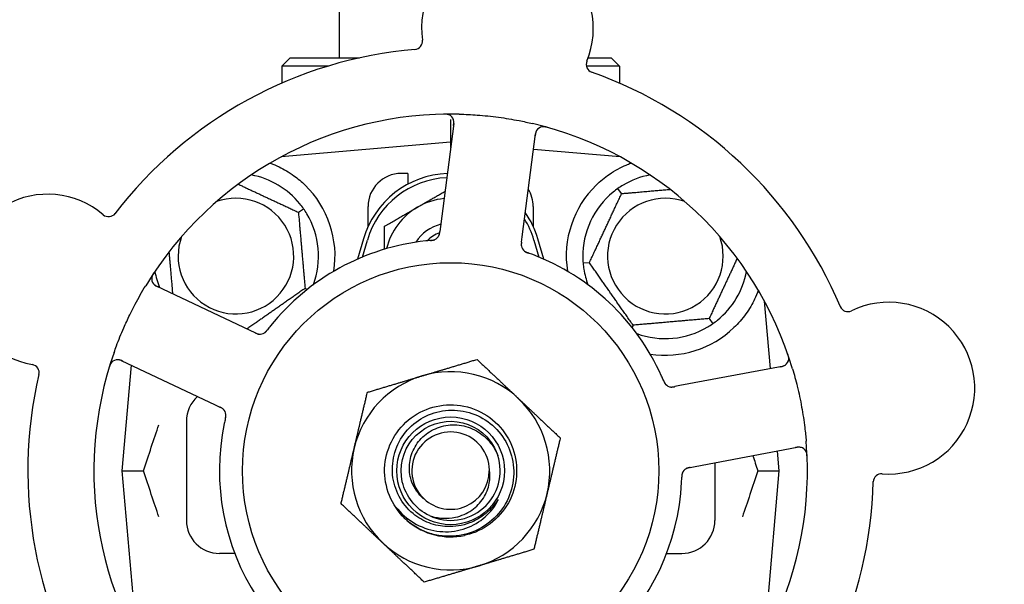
# Model space of a CAD drawing. Header units: inches. Extents: x 5 to 1128, y -85 to 748.
# Tile 78 of 256: x 156.29 to 160.01, y 235.78 to 237.91. Entities that reach past the tile are written whole.
import ezdxf

# ---------------------------------------------------------------- set-up
doc = ezdxf.new("R2010")
doc.units = ezdxf.units.IN
doc.header["$LTSCALE"] = 32
doc.header["$MEASUREMENT"] = 0
doc.layers.add('Dimension (ANSI)', color=7, linetype='Continuous', lineweight=25)
doc.layers.add('Visible (ANSI)', color=7, linetype='Continuous', lineweight=30)
doc.styles.add('Note Text (ANSI)', font='tahoma.ttf')
doc.dimstyles.new('SB Fraction-16 (ANSI)', dxfattribs={"dimscale": 32, "dimtxt": 0.125, "dimasz": 0.098425, "dimexe": 0.125, "dimexo": 0.0625, "dimgap": 0.031496, "dimtad": 0, "dimtih": 1, "dimtoh": 1, "dimdec": 4, "dimrnd": 1e-08, "dimzin": 0, "dimdsep": 46, "dimlunit": 5, "dimtxsty": 'Note Text (ANSI)', "dimcen": 0.09, "dimdle": 0.393701, "dimclrd": 256, "dimclre": 256, "dimclrt": 256, "dimadec": 0, "dimazin": 3, "dimtfac": 0.96, "dimtofl": 0, "dimtmove": 0, "dimatfit": 3, "dimfxl": 1, "dimfrac": 2, "dimtolj": 1, "dimtzin": 12, "dimlwd": -1, "dimlwe": -1, "dimarcsym": 0})

# ---------------------------------------------------------------- blocks, each defined once
blk = doc.blocks.new('*D16')
at = {"layer": 'Defpoints', "color": 0, "transparency": 16777216}
for p in [(170.8073, 474.9837), (79.917, 156.272), (130.8698, 156.272)]:
    blk.add_point(p, dxfattribs=at)
at = {"layer": 'Dimension (ANSI)', "transparency": 16777216}
for p, q in [((168.8073, 474.9837), (75.917, 474.9837)), ((79.917, 471.8341), (79.917, 330.6609)), ((79.917, 159.4216), (79.917, 323.5948)), ((128.8698, 156.272), (75.917, 156.272))]:
    blk.add_line(p, q, dxfattribs=at)
for points in [[(79.3921, 471.8341), (80.4419, 471.8341), (79.917, 474.9837)], [(79.3921, 159.4216), (80.4419, 159.4216), (79.917, 156.272)]]:
    blk.add_solid(points, dxfattribs=at)
at = {"layer": 'Dimension (ANSI)', "transparency": 16777216, "insert": (67.7142, 329.653), "char_height": 4, "attachment_point": 1, "style": 'Note Text (ANSI)'}
blk.add_mtext('\\A1;318 11/16', dxfattribs=at)

msp = doc.modelspace()

# ---------------------------------------------------------------- linework, layer by layer
at = {"layer": 'Visible (ANSI)'}
for p, q in [((157.498, 237.7692), (157.498, 239.5042)), ((157.3105, 237.7692), (157.27925, 237.73795)), ((157.3105, 237.7692), (157.57363, 237.7692)), ((158.43827, 237.7692), (158.5255, 237.7692)), ((158.5255, 237.7692), (158.55675, 237.73795)), ((157.45403, 237.73795), (157.27925, 237.73795)), ((157.27925, 237.73795), (157.27925, 237.67367)), ((158.55675, 237.73795), (158.43164, 237.73795)), ((158.55675, 237.73795), (158.55675, 237.67367)), ((157.918, 237.53644), (157.918, 237.45045)), ((157.92977, 237.52133), (157.87972, 237.13152)), ((158.18868, 237.09185), (158.23873, 237.48166)), ((157.918, 237.45045), (157.27602, 237.39428)), ((157.918, 237.45045), (157.918, 237.42969)), ((157.92064, 237.45022), (157.918, 237.45045)), ((158.55999, 237.39428), (158.23121, 237.42305)), ((157.27925, 237.39603), (157.27925, 237.39457)), ((158.55675, 237.39603), (158.55675, 237.39457)), ((157.7555, 237.3317), (157.7305, 237.3317)), ((157.7555, 237.3317), (157.7555, 237.29087)), ((158.56493, 237.25567), (158.55126, 237.27519)), ((157.34197, 237.18478), (157.36149, 237.19844)), ((157.6055, 237.13116), (157.6055, 237.2067)), ((158.2305, 237.2067), (158.2305, 237.13116)), ((157.87972, 237.13152), (157.87718, 237.11179)), ((157.588, 237.0842), (157.56567, 237.00763)), ((158.18615, 237.07214), (158.18868, 237.09185)), ((158.27034, 237.00763), (158.248, 237.0842)), ((157.58426, 237.01555), (157.603, 237.07983)), ((158.233, 237.07983), (158.25175, 237.01555)), ((158.44293, 236.99404), (158.41919, 236.99197)), ((157.15982, 236.73766), (156.80455, 236.90572)), ((157.36713, 236.8972), (157.37556, 236.89327)), ((159.12792, 236.59345), (159.10559, 236.84869)), ((158.6085, 236.75757), (158.60457, 236.74915)), ((158.89608, 236.78273), (158.90974, 236.76322)), ((157.17778, 236.72916), (157.15982, 236.73766)), ((156.67135, 236.62413), (157.02662, 236.45608)), ((156.70921, 236.60623), (156.67425, 236.2067)), ((159.17193, 236.60175), (158.78573, 236.5289)), ((158.78573, 236.5289), (158.76618, 236.52521)), ((157.02662, 236.45608), (157.0446, 236.44757)), ((156.918, 236.3942), (156.918, 236.0192)), ((158.84347, 236.2228), (159.22967, 236.29565)), ((159.16175, 236.2067), (159.1552, 236.2816)), ((158.918, 236.23686), (158.918, 236.0192)), ((156.67425, 236.2067), (156.75572, 236.2067)), ((156.67425, 236.2067), (156.73042, 235.56472)), ((158.82395, 236.21911), (158.84347, 236.2228)), ((159.08028, 236.2067), (159.16175, 236.2067)), ((159.10559, 235.56472), (159.16175, 236.2067)), ((157.10071, 235.8942), (157.043, 235.8942)), ((158.7353, 235.8942), (158.793, 235.8942))]:
    msp.add_line(p, q, dxfattribs=at)
for radius in [0.7875, 0.20385]:
    msp.add_circle((157.918, 236.2067), radius, dxfattribs=at)
for centre, radius, start, end in [((158.13291, 237.88046), 0.325, 337.56477, 187.80207), ((157.77996, 237.8321), 0.03125, 274.85452, 7.80207), ((157.918, 236.2067), 1.6, 94.81714, 142.5497), ((158.46219, 237.7445), 0.03125, 157.56477, 250.51231), ((157.918, 236.2067), 1.6, 22.81714, 70.5497), ((157.918, 236.2067), 1.35, 88.62287, 148.74397), ((157.89877, 237.52531), 0.03125, 352.68342, 90.83549), ((157.918, 236.2067), 1.35, 16.62287, 76.74397), ((158.26973, 237.47768), 0.03125, 74.53135, 172.68342), ((157.1055, 237.0192), 0.3125, 39.15807, 79.28378), ((157.918, 236.98795), 0.34375, 92.10255, 163.7398), ((157.918, 236.98795), 0.32812, 92.55546, 163.7398), ((157.7305, 237.2067), 0.125, 90, 180), ((158.7305, 237.0192), 0.3125, 100.71622, 120.84193), ((157.1055, 237.0192), 0.375, 351.21293, 45.72238), ((158.1055, 237.2067), 0.125, 0, 31.69426), ((158.7305, 237.0192), 0.375, 134.27762, 188.78707), ((156.39257, 236.92831), 0.325, 49.56477, 259.80207), ((157.1055, 237.0192), 0.21875, 160.34111, 109.65889), ((157.918, 236.98795), 0.25, 95.68783, 120), ((158.7305, 237.0192), 0.3125, 129.15807, 180.84193), ((158.7305, 237.0192), 0.21875, 70.34111, 19.65889), ((157.918, 236.98795), 0.25, 120, 166.26096), ((156.62363, 237.19947), 0.03125, 229.56477, 322.51231), ((157.1055, 237.0192), 0.3125, 339.72028, 30.84193), ((157.918, 236.98795), 0.32812, 16.2602, 31.61609), ((157.918, 236.98795), 0.34375, 16.2602, 34.73634), ((157.918, 236.98795), 0.15607, 103.81163, 147.53073), ((157.918, 236.98795), 0.126, 109.2275, 134.92348), ((157.84545, 237.11004), 0.03125, 293.46904, 335.46837), ((157.918, 236.2067), 0.875, 96.19111, 141.17573), ((158.21641, 237.06241), 0.03125, 190.67765, 232.13682), ((157.918, 236.2067), 0.875, 24.19111, 69.17573), ((158.7305, 237.0192), 0.3125, 189.15807, 200.27972), ((156.81792, 236.93397), 0.03125, 146.53135, 244.68342), ((157.1055, 237.0192), 0.3125, 190.71622, 202.42184), ((158.7305, 237.0192), 0.3125, 309.15807, 349.28378), ((159.42119, 236.84027), 0.03125, 202.85452, 295.80207), ((159.57625, 236.51953), 0.325, 265.56477, 115.80207), ((158.7305, 237.0192), 0.3125, 249.72028, 300.84193), ((158.7305, 237.0192), 0.375, 261.21293, 313.75453), ((157.19638, 236.75493), 0.03125, 262.67765, 304.13682), ((157.918, 236.2067), 1.35, 160.62287, 220.74397), ((159.16613, 236.63246), 0.03125, 280.68342, 18.83549), ((156.3295, 236.57769), 0.03125, 346.85452, 79.80207), ((156.65799, 236.59589), 0.03125, 64.68342, 162.83549), ((157.918, 236.2067), 1.6, 166.81714, 214.5497), ((157.918, 236.2067), 0.375, 106.68342, 166.68342), ((157.918, 236.2067), 0.375, 46.68342, 106.68342), ((158.75471, 236.55485), 0.03125, 221.46904, 263.46837), ((157.043, 236.3942), 0.125, 131.64189, 180), ((157.918, 236.2067), 0.375, 346.68342, 46.68342), ((157.03645, 236.41685), 0.03125, 5.46904, 47.46837), ((157.918, 236.2067), 0.875, 168.19111, 213.17573), ((157.918, 236.2067), 0.14696, 1.25861, 225.29572), ((157.918, 236.2067), 1.35, 304.62287, 4.74397), ((157.918, 236.2067), 0.375, 166.68342, 226.68342), ((157.918, 236.2067), 0.1875, 244.71096, 18.15663), ((159.23547, 236.26495), 0.03125, 2.53135, 100.68342), ((157.918, 236.2067), 0.14583, 226.55117, 0.00317), ((158.82405, 236.18733), 0.03125, 118.67765, 160.13682), ((159.5487, 236.16435), 0.03125, 85.56477, 178.51231), ((157.918, 236.2067), 0.875, 312.19111, 357.17573), ((157.918, 236.2067), 1.6, 310.81714, 358.5497), ((157.918, 236.2067), 0.375, 286.68342, 346.68342), ((157.043, 236.0192), 0.125, 180, 270), ((157.918, 236.2067), 0.25, 226.19222, 229.96044), ((157.918, 236.2067), 0.25, 229.96044, 282.10596), ((158.793, 236.0192), 0.125, 270, 0), ((157.918, 236.2067), 0.375, 226.68342, 286.68342)]:
    msp.add_arc(centre, radius, start, end, dxfattribs=at)
for points, knots in [([(157.91195, 237.55365), (157.91169, 237.55376), (157.91136, 237.5539), (157.91024, 237.55435), (157.90936, 237.55466), (157.90734, 237.55523), (157.90611, 237.55552), (157.90394, 237.55588), (157.90325, 237.55597), (157.9015, 237.55618), (157.9004, 237.55628), (157.89807, 237.55642), (157.89681, 237.55646), (157.89485, 237.55648), (157.89411, 237.55648), (157.89266, 237.55646), (157.89195, 237.55645), (157.89123, 237.55644)], [0.051298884, 0.051298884, 0.051298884, 0.051298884, 0.057269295, 0.057269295, 0.069785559, 0.069785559, 0.08363266, 0.08363266, 0.08945843, 0.08945843, 0.097820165, 0.097820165, 0.107290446, 0.107290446, 0.113094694, 0.113094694, 0.118968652, 0.118968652, 0.118968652, 0.118968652]), ([(157.92874, 237.51329), (157.92886, 237.51422), (157.92898, 237.51517), (157.92941, 237.51883), (157.92965, 237.52154), (157.92976, 237.52609), (157.92968, 237.52804), (157.92933, 237.53121), (157.92907, 237.53263), (157.9285, 237.53484), (157.92824, 237.53566), (157.92794, 237.53651), (157.92788, 237.53669), (157.92782, 237.53684)], [0, 0, 0, 0, 0.007248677, 0.007248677, 0.028564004, 0.028564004, 0.047482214, 0.047482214, 0.065361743, 0.065361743, 0.076705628, 0.076705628, 0.079955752, 0.079955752, 0.079955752, 0.079955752]), ([(157.95045, 237.55631), (157.97337, 237.55576), (157.99613, 237.55463), (158.04547, 237.55094), (158.07234, 237.54812), (158.12529, 237.54095), (158.15107, 237.53669), (158.19366, 237.52837), (158.21062, 237.52472), (158.22756, 237.52073)], [-0.73118965, -0.73118965, -0.73118965, -0.73118965, -0.55244576, -0.55244576, -0.34137939, -0.34137939, -0.13566771, -0.13566771, 0, 0, 0, 0]), ([(158.24448, 237.4961), (158.24431, 237.49586), (158.24411, 237.49556), (158.24313, 237.49405), (158.24229, 237.49251), (158.24104, 237.48959), (158.24053, 237.48817), (158.23947, 237.48444), (158.23895, 237.48205), (158.23837, 237.47853), (158.23822, 237.4775), (158.23794, 237.47551), (158.23782, 237.47455), (158.2377, 237.4736)], [0.058736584, 0.058736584, 0.058736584, 0.058736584, 0.064782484, 0.064782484, 0.086145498, 0.086145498, 0.103238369, 0.103238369, 0.123434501, 0.123434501, 0.131598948, 0.131598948, 0.13893919, 0.13893919, 0.13893919, 0.13893919]), ([(158.28487, 237.5059), (158.28427, 237.50607), (158.28367, 237.50624), (158.28205, 237.50668), (158.28101, 237.50695), (158.27907, 237.50742), (158.27817, 237.50762), (158.27584, 237.50809), (158.27439, 237.50832), (158.27186, 237.50863), (158.27073, 237.50872), (158.2688, 237.50879), (158.26797, 237.50878), (158.26632, 237.50871), (158.26552, 237.50863), (158.26463, 237.50851), (158.26444, 237.50848), (158.26428, 237.50845)], [0, 0, 0, 0, 0.005149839, 0.005149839, 0.013554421, 0.013554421, 0.020527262, 0.020527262, 0.031641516, 0.031641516, 0.041623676, 0.041623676, 0.051235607, 0.051235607, 0.06373445, 0.06373445, 0.067355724, 0.067355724, 0.067355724, 0.067355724]), ([(157.23661, 237.37054), (157.2474, 237.36651), (157.25843, 237.36179), (157.28655, 237.34821), (157.30618, 237.33684), (157.3399, 237.3125), (157.35432, 237.30035), (157.3673, 237.28769)], [1.39731378, 1.39731378, 1.39731378, 1.39731378, 1.49356897, 1.49356897, 1.66386875, 1.66386875, 1.79881771, 1.79881771, 1.79881771, 1.79881771]), ([(158.4687, 237.28769), (158.48384, 237.30245), (158.50079, 237.31637), (158.53981, 237.34314), (158.56221, 237.35505), (158.58794, 237.3661), (158.59365, 237.36839), (158.5994, 237.37054)], [0.55181372, 0.55181372, 0.55181372, 0.55181372, 0.71000954, 0.71000954, 0.90366002, 0.90366002, 0.95550669, 0.95550669, 0.95550669, 0.95550669]), ([(157.84209, 237.0784), (157.84239, 237.07843), (157.84269, 237.07845), (157.84349, 237.07853), (157.844, 237.07857), (157.84558, 237.07872), (157.84667, 237.07884), (157.84893, 237.07912), (157.85012, 237.0793), (157.85244, 237.07972), (157.85353, 237.07997), (157.85567, 237.08055), (157.85662, 237.08088), (157.85777, 237.08133), (157.85808, 237.08146), (157.85832, 237.08156)], [0.001596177, 0.001596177, 0.001596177, 0.001596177, 0.00393777, 0.00393777, 0.007842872, 0.007842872, 0.016055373, 0.016055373, 0.025513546, 0.025513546, 0.037191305, 0.037191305, 0.054193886, 0.054193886, 0.06155888, 0.06155888, 0.06155888, 0.06155888]), ([(157.84209, 237.0784), (157.84263, 237.07845), (157.84318, 237.0785), (157.84426, 237.07859), (157.84481, 237.07864), (157.84661, 237.07882), (157.84788, 237.07896), (157.84994, 237.07925), (157.85078, 237.07938), (157.85268, 237.07974), (157.85367, 237.07997), (157.85541, 237.08045), (157.85618, 237.08071), (157.85738, 237.08116), (157.85788, 237.08137), (157.85817, 237.08149), (157.85821, 237.08151), (157.85822, 237.08152), (157.85822, 237.08152), (157.85822, 237.08152)], [0, 0, 0, 0, 0.004180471, 0.004180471, 0.008305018, 0.008305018, 0.018114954, 0.018114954, 0.025612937, 0.025612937, 0.036850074, 0.036850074, 0.047489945, 0.047489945, 0.056089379, 0.056089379, 0.058286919, 0.058286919, 0.058652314, 0.058652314, 0.058652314, 0.058652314]), ([(157.87333, 237.09592), (157.87337, 237.096), (157.87341, 237.09609), (157.87354, 237.09636), (157.87364, 237.09657), (157.87405, 237.09748), (157.8744, 237.09835), (157.87513, 237.1005), (157.87551, 237.10188), (157.87614, 237.10473), (157.87641, 237.10622), (157.87673, 237.10838), (157.87683, 237.10905), (157.87696, 237.11007), (157.87701, 237.11041), (157.87709, 237.11108), (157.87714, 237.11141), (157.87718, 237.11174)], [0.038929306, 0.038929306, 0.038929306, 0.038929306, 0.040726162, 0.040726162, 0.043941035, 0.043941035, 0.054249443, 0.054249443, 0.066768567, 0.066768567, 0.078206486, 0.078206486, 0.083402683, 0.083402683, 0.086046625, 0.086046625, 0.088630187, 0.088630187, 0.088630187, 0.088630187]), ([(157.87369, 237.09664), (157.87369, 237.09664), (157.87369, 237.09665), (157.87372, 237.09671), (157.87382, 237.09692), (157.8741, 237.09755), (157.87431, 237.09805), (157.87474, 237.09918), (157.87496, 237.09982), (157.87521, 237.10063), (157.87527, 237.10084), (157.87569, 237.10237), (157.87608, 237.10416), (157.87655, 237.10707), (157.87668, 237.10794), (157.87686, 237.10931), (157.87692, 237.10978), (157.87705, 237.11074), (157.87711, 237.11125), (157.87718, 237.11174)], [0.028019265, 0.028019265, 0.028019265, 0.028019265, 0.028672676, 0.028672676, 0.033062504, 0.033062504, 0.040781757, 0.040781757, 0.051074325, 0.051074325, 0.054504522, 0.054504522, 0.075062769, 0.075062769, 0.083066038, 0.083066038, 0.087153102, 0.087153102, 0.091266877, 0.091266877, 0.091266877, 0.091266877]), ([(157.84205, 237.0784), (157.84158, 237.07836), (157.84107, 237.07831), (157.84052, 237.07826), (157.83564, 237.07783), (157.82898, 237.07718), (157.82364, 237.0766)], [0.48080563, 0.48080563, 0.48080563, 0.48080563, 0.5329828, 0.5329828, 0.5329828, 1, 1, 1, 1]), ([(158.18615, 237.07214), (158.18608, 237.07162), (158.18602, 237.07109), (158.18589, 237.07006), (158.18582, 237.06956), (158.18569, 237.06843), (158.18562, 237.06781), (158.18539, 237.06559), (158.18528, 237.06417), (158.18522, 237.06193), (158.18523, 237.06096), (158.18534, 237.0592), (158.18542, 237.05843), (158.1856, 237.05717), (158.1857, 237.05662), (158.18576, 237.05629), (158.18577, 237.05625), (158.18577, 237.05625), (158.18577, 237.05625), (158.18577, 237.05625)], [0, 0, 0, 0, 0.004355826, 0.004355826, 0.008687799, 0.008687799, 0.014307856, 0.014307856, 0.029588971, 0.029588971, 0.043844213, 0.043844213, 0.054171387, 0.054171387, 0.06195455, 0.06195455, 0.063871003, 0.063871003, 0.063878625, 0.063878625, 0.063878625, 0.063878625]), ([(158.18615, 237.0721), (158.18611, 237.0718), (158.18607, 237.07151), (158.18586, 237.06989), (158.1857, 237.06852), (158.18542, 237.06566), (158.18532, 237.06414), (158.18527, 237.06144), (158.18531, 237.06022), (158.18549, 237.05796), (158.18566, 237.05688), (158.18583, 237.05598), (158.18586, 237.05585), (158.18588, 237.05573)], [0, 0, 0, 0, 0.002309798, 0.002309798, 0.012623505, 0.012623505, 0.02433842, 0.02433842, 0.035397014, 0.035397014, 0.047442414, 0.047442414, 0.049661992, 0.049661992, 0.049661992, 0.049661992]), ([(158.19664, 237.03821), (158.19682, 237.03807), (158.19706, 237.03788), (158.19776, 237.03736), (158.19829, 237.03699), (158.19942, 237.03627), (158.20002, 237.0359), (158.20126, 237.03523), (158.20188, 237.03491), (158.20339, 237.03418), (158.20433, 237.03376), (158.20574, 237.03317), (158.20616, 237.033), (158.20771, 237.03239), (158.20887, 237.03196), (158.21039, 237.03141), (158.21077, 237.03127), (158.21132, 237.03108), (158.21148, 237.03102), (158.21165, 237.03096)], [0.044252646, 0.044252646, 0.044252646, 0.044252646, 0.05067159, 0.05067159, 0.061250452, 0.061250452, 0.07105005, 0.07105005, 0.078610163, 0.078610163, 0.087196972, 0.087196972, 0.090753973, 0.090753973, 0.100050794, 0.100050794, 0.103147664, 0.103147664, 0.104517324, 0.104517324, 0.104517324, 0.104517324]), ([(158.19693, 237.03798), (158.19693, 237.03798), (158.19695, 237.03796), (158.19706, 237.03787), (158.19717, 237.03779), (158.19753, 237.03751), (158.19782, 237.0373), (158.19883, 237.0366), (158.19962, 237.03609), (158.20137, 237.03512), (158.20231, 237.03465), (158.20453, 237.03363), (158.20588, 237.03308), (158.20852, 237.03208), (158.20983, 237.03161), (158.21129, 237.03109), (158.21147, 237.03102), (158.21165, 237.03096)], [0.030853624, 0.030853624, 0.030853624, 0.030853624, 0.032941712, 0.032941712, 0.036385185, 0.036385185, 0.042347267, 0.042347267, 0.055267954, 0.055267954, 0.065838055, 0.065838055, 0.077516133, 0.077516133, 0.087897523, 0.087897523, 0.089364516, 0.089364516, 0.089364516, 0.089364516]), ([(156.79576, 236.95709), (156.79541, 236.95656), (156.79507, 236.95605), (156.79415, 236.95465), (156.79357, 236.95374), (156.79252, 236.95204), (156.79205, 236.95125), (156.79089, 236.94918), (156.79022, 236.94787), (156.78914, 236.94556), (156.78871, 236.94451), (156.78805, 236.9427), (156.7878, 236.94191), (156.78735, 236.94031), (156.78718, 236.93953), (156.78703, 236.93864), (156.78699, 236.93846), (156.78697, 236.9383)], [0, 0, 0, 0, 0.005149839, 0.005149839, 0.013554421, 0.013554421, 0.020527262, 0.020527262, 0.031641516, 0.031641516, 0.041623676, 0.041623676, 0.051235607, 0.051235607, 0.06373445, 0.06373445, 0.067355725, 0.067355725, 0.067355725, 0.067355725]), ([(156.64447, 236.65461), (156.64736, 236.66282), (156.65033, 236.67101), (156.662, 236.70226), (156.67118, 236.7249), (156.68821, 236.76388), (156.69577, 236.78026), (156.71037, 236.81032), (156.71731, 236.82402), (156.73689, 236.86106), (156.75001, 236.88421), (156.76394, 236.90717)], [-0.73117437, -0.73117437, -0.73117437, -0.73117437, -0.66329539, -0.66329539, -0.47009836, -0.47009836, -0.32966499, -0.32966499, -0.20932583, -0.20932583, 0, 0, 0, 0]), ([(156.7926, 236.91565), (156.79278, 236.91541), (156.793, 236.91512), (156.79413, 236.91373), (156.79534, 236.91246), (156.79772, 236.91037), (156.79892, 236.90944), (156.80214, 236.90728), (156.80426, 236.90604), (156.80742, 236.90441), (156.80836, 236.90394), (156.81016, 236.90306), (156.81103, 236.90265), (156.8119, 236.90224)], [0.058736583, 0.058736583, 0.058736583, 0.058736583, 0.064782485, 0.064782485, 0.086145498, 0.086145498, 0.103238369, 0.103238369, 0.123434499, 0.123434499, 0.131598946, 0.131598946, 0.138939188, 0.138939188, 0.138939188, 0.138939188]), ([(159.08233, 236.88983), (159.07818, 236.87853), (159.07335, 236.86682), (159.05964, 236.83842), (159.04841, 236.81896), (159.02158, 236.78168), (159.00603, 236.76384), (158.98984, 236.74834)], [1.39089206, 1.39089206, 1.39089206, 1.39089206, 1.4959744, 1.4959744, 1.66977331, 1.66977331, 1.84048199, 1.84048199, 1.84048199, 1.84048199]), ([(157.17778, 236.72916), (157.17826, 236.72894), (157.17874, 236.72871), (157.17968, 236.72827), (157.18013, 236.72805), (157.18117, 236.72758), (157.18174, 236.72732), (157.18377, 236.72641), (157.1851, 236.72587), (157.1872, 236.72512), (157.18813, 236.72483), (157.18984, 236.72439), (157.19059, 236.72423), (157.19185, 236.72401), (157.19241, 236.72393), (157.19273, 236.72389), (157.19278, 236.72389), (157.19278, 236.72389), (157.19278, 236.72389), (157.19278, 236.72389)], [0, 0, 0, 0, 0.004355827, 0.004355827, 0.008687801, 0.008687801, 0.014307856, 0.014307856, 0.029588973, 0.029588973, 0.043844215, 0.043844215, 0.054171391, 0.054171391, 0.061954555, 0.061954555, 0.063871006, 0.063871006, 0.063878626, 0.063878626, 0.063878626, 0.063878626]), ([(157.17782, 236.72914), (157.17809, 236.72902), (157.17836, 236.72889), (157.17984, 236.72819), (157.18109, 236.72761), (157.18372, 236.72646), (157.18513, 236.7259), (157.18768, 236.72502), (157.18886, 236.72468), (157.19107, 236.72415), (157.19215, 236.72398), (157.19306, 236.72386), (157.19319, 236.72385), (157.1933, 236.72383)], [0, 0, 0, 0, 0.002309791, 0.002309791, 0.012623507, 0.012623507, 0.024338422, 0.024338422, 0.035397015, 0.035397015, 0.047442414, 0.047442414, 0.049661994, 0.049661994, 0.049661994, 0.049661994]), ([(157.21329, 236.72865), (157.21349, 236.72878), (157.21373, 236.72895), (157.21445, 236.72946), (157.21496, 236.72984), (157.216, 236.7307), (157.21653, 236.73116), (157.21756, 236.73213), (157.21805, 236.73261), (157.21921, 236.73383), (157.2199, 236.73459), (157.22089, 236.73575), (157.22119, 236.7361), (157.22225, 236.73738), (157.22302, 236.73835), (157.22402, 236.73963), (157.22426, 236.73995), (157.22461, 236.7404), (157.22472, 236.74054), (157.22483, 236.74068)], [0.044252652, 0.044252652, 0.044252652, 0.044252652, 0.050671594, 0.050671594, 0.061250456, 0.061250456, 0.071050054, 0.071050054, 0.078610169, 0.078610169, 0.087196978, 0.087196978, 0.090753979, 0.090753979, 0.100050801, 0.100050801, 0.10314767, 0.10314767, 0.10451733, 0.10451733, 0.10451733, 0.10451733]), ([(157.21361, 236.72885), (157.21361, 236.72885), (157.21363, 236.72887), (157.21375, 236.72895), (157.21386, 236.72902), (157.21423, 236.72928), (157.21453, 236.72949), (157.21551, 236.73024), (157.21623, 236.73083), (157.21769, 236.7322), (157.21843, 236.73294), (157.22008, 236.73474), (157.22103, 236.73585), (157.2228, 236.73805), (157.22365, 236.73915), (157.2246, 236.74038), (157.22471, 236.74053), (157.22483, 236.74068)], [0.030853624, 0.030853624, 0.030853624, 0.030853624, 0.032941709, 0.032941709, 0.03638518, 0.03638518, 0.042347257, 0.042347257, 0.055267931, 0.055267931, 0.065838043, 0.065838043, 0.077516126, 0.077516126, 0.087897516, 0.087897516, 0.089364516, 0.089364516, 0.089364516, 0.089364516]), ([(159.19715, 236.62869), (159.19718, 236.62897), (159.19722, 236.62933), (159.19729, 236.63053), (159.19731, 236.63146), (159.19724, 236.63356), (159.19713, 236.63482), (159.1968, 236.63699), (159.19668, 236.63768), (159.19633, 236.63941), (159.19609, 236.64048), (159.1955, 236.64274), (159.19515, 236.64395), (159.19456, 236.64583), (159.19433, 236.64653), (159.19387, 236.64791), (159.19364, 236.64858), (159.1934, 236.64926)], [0.051298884, 0.051298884, 0.051298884, 0.051298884, 0.057269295, 0.057269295, 0.069785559, 0.069785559, 0.08363266, 0.08363266, 0.08945843, 0.08945843, 0.097820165, 0.097820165, 0.107290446, 0.107290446, 0.113094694, 0.113094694, 0.118968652, 0.118968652, 0.118968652, 0.118968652]), ([(156.63511, 236.61717), (156.63492, 236.61696), (156.63468, 236.61669), (156.63391, 236.61577), (156.63335, 236.61502), (156.63218, 236.61328), (156.63153, 236.6122), (156.63052, 236.61025), (156.63021, 236.60962), (156.62947, 236.60802), (156.62904, 236.607), (156.62818, 236.60483), (156.62776, 236.60364), (156.62713, 236.60178), (156.6269, 236.60108), (156.62647, 236.59969), (156.62626, 236.59902), (156.62605, 236.59833)], [0.051298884, 0.051298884, 0.051298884, 0.051298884, 0.057269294, 0.057269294, 0.069785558, 0.069785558, 0.083632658, 0.083632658, 0.089458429, 0.089458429, 0.097820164, 0.097820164, 0.107290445, 0.107290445, 0.113094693, 0.113094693, 0.118968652, 0.118968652, 0.118968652, 0.118968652]), ([(156.67868, 236.62067), (156.67783, 236.62107), (156.67697, 236.62148), (156.67362, 236.62302), (156.67112, 236.62409), (156.66682, 236.6256), (156.66495, 236.62612), (156.66182, 236.62677), (156.66038, 236.62696), (156.65811, 236.6271), (156.65725, 236.62711), (156.65635, 236.62709), (156.65616, 236.62708), (156.656, 236.62707)], [0, 0, 0, 0, 0.007248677, 0.007248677, 0.028564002, 0.028564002, 0.047482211, 0.047482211, 0.06536174, 0.06536174, 0.076705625, 0.076705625, 0.079955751, 0.079955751, 0.079955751, 0.079955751]), ([(159.16396, 236.60025), (159.16488, 236.60043), (159.16582, 236.6006), (159.16943, 236.60132), (159.17209, 236.60193), (159.17645, 236.60323), (159.17827, 236.60391), (159.18119, 236.60523), (159.18246, 236.60592), (159.18438, 236.60714), (159.18508, 236.60763), (159.1858, 236.60818), (159.18594, 236.6083), (159.18608, 236.6084)], [0, 0, 0, 0, 0.007248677, 0.007248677, 0.028564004, 0.028564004, 0.047482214, 0.047482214, 0.065361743, 0.065361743, 0.076705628, 0.076705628, 0.079955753, 0.079955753, 0.079955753, 0.079955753]), ([(158.72357, 236.5483), (158.72338, 236.54874), (158.72318, 236.54921), (158.72296, 236.54972), (158.72104, 236.55422), (158.71837, 236.56035), (158.71616, 236.56526)], [0.48080563, 0.48080563, 0.48080563, 0.48080563, 0.5329828, 0.5329828, 0.5329828, 1, 1, 1, 1]), ([(159.21158, 236.5929), (159.21814, 236.57093), (159.2241, 236.54893), (159.23584, 236.50086), (159.24146, 236.47444), (159.25101, 236.42186), (159.25492, 236.39603), (159.26017, 236.35295), (159.26194, 236.33569), (159.26338, 236.31835)], [-0.73118965, -0.73118965, -0.73118965, -0.73118965, -0.55244576, -0.55244576, -0.34137939, -0.34137939, -0.13566771, -0.13566771, 0, 0, 0, 0]), ([(158.72358, 236.54827), (158.7237, 236.54799), (158.72382, 236.54772), (158.72413, 236.54697), (158.72433, 236.5465), (158.72497, 236.54505), (158.72541, 236.54405), (158.72638, 236.54199), (158.72692, 236.54091), (158.72804, 236.53883), (158.72861, 236.53787), (158.72982, 236.53602), (158.73042, 236.53522), (158.73121, 236.53426), (158.73143, 236.534), (158.7316, 236.53381)], [0.001596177, 0.001596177, 0.001596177, 0.001596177, 0.00393777, 0.00393777, 0.007842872, 0.007842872, 0.016055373, 0.016055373, 0.025513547, 0.025513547, 0.037191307, 0.037191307, 0.054193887, 0.054193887, 0.06155888, 0.06155888, 0.06155888, 0.06155888]), ([(158.72358, 236.54827), (158.72379, 236.54777), (158.72401, 236.54726), (158.72443, 236.54626), (158.72465, 236.54576), (158.72537, 236.5441), (158.7259, 236.54293), (158.72681, 236.54107), (158.7272, 236.54031), (158.72813, 236.53861), (158.72865, 236.53774), (158.72965, 236.53624), (158.73013, 236.53558), (158.73093, 236.53458), (158.73128, 236.53417), (158.73149, 236.53393), (158.73152, 236.5339), (158.73153, 236.53389), (158.73153, 236.53389), (158.73153, 236.53389)], [0, 0, 0, 0, 0.004180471, 0.004180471, 0.008305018, 0.008305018, 0.018114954, 0.018114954, 0.025612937, 0.025612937, 0.036850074, 0.036850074, 0.047489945, 0.047489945, 0.056089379, 0.056089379, 0.058286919, 0.058286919, 0.058652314, 0.058652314, 0.058652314, 0.058652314]), ([(158.74989, 236.52397), (158.74998, 236.52396), (158.75008, 236.52394), (158.75038, 236.5239), (158.7506, 236.52388), (158.7516, 236.52377), (158.75254, 236.5237), (158.75481, 236.52367), (158.75623, 236.52373), (158.75915, 236.52402), (158.76064, 236.52423), (158.76279, 236.52459), (158.76347, 236.52471), (158.76447, 236.52489), (158.76481, 236.52495), (158.76548, 236.52508), (158.7658, 236.52514), (158.76613, 236.5252)], [0.038929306, 0.038929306, 0.038929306, 0.038929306, 0.040726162, 0.040726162, 0.043941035, 0.043941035, 0.054249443, 0.054249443, 0.066768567, 0.066768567, 0.078206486, 0.078206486, 0.083402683, 0.083402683, 0.086046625, 0.086046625, 0.088630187, 0.088630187, 0.088630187, 0.088630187]), ([(158.75069, 236.52385), (158.75069, 236.52385), (158.7507, 236.52385), (158.75077, 236.52385), (158.75099, 236.52382), (158.75168, 236.52374), (158.75222, 236.5237), (158.75344, 236.52364), (158.7541, 236.52363), (158.75496, 236.52364), (158.75518, 236.52365), (158.75676, 236.52372), (158.75858, 236.5239), (158.7615, 236.52436), (158.76236, 236.5245), (158.76372, 236.52475), (158.76419, 236.52484), (158.76514, 236.52501), (158.76564, 236.52511), (158.76613, 236.5252)], [0.028019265, 0.028019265, 0.028019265, 0.028019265, 0.028672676, 0.028672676, 0.033062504, 0.033062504, 0.040781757, 0.040781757, 0.051074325, 0.051074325, 0.054504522, 0.054504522, 0.075062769, 0.075062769, 0.083066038, 0.083066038, 0.087153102, 0.087153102, 0.091266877, 0.091266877, 0.091266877, 0.091266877]), ([(157.74494, 236.02628), (157.69428, 236.07488), (157.66563, 236.14559), (157.66817, 236.21575), (157.67071, 236.28588), (157.70438, 236.35432), (157.7584, 236.39912), (157.8124, 236.44391), (157.88585, 236.46436), (157.95522, 236.45391), (158.02621, 236.44323), (158.0917, 236.4003), (158.12983, 236.33947), (158.16757, 236.27927), (158.17787, 236.20259), (158.15737, 236.13456), (158.13689, 236.06661), (158.08602, 236.00844), (158.0214, 235.97909), (158.00508, 235.97167), (157.98795, 235.96613), (157.97042, 235.96245)], [5.2445607, 5.2445607, 5.2445607, 5.2445607, 6.086966, 6.086966, 6.086966, 6.9291128, 6.9291128, 6.9291128, 7.7710085, 7.7710085, 7.7710085, 8.6324711, 8.6324711, 8.6324711, 9.4850832, 9.4850832, 9.4850832, 10.3367446, 10.3367446, 10.3367446, 10.5518672, 10.5518672, 10.5518672, 10.5518672]), ([(157.0585, 236.439), (157.05844, 236.43906), (157.05837, 236.43913), (157.05814, 236.43934), (157.05798, 236.43949), (157.05724, 236.44017), (157.05652, 236.44077), (157.0547, 236.44213), (157.05351, 236.44292), (157.05099, 236.4444), (157.04966, 236.44511), (157.04771, 236.44608), (157.04709, 236.44638), (157.04617, 236.44683), (157.04585, 236.44697), (157.04524, 236.44726), (157.04494, 236.44741), (157.04464, 236.44755)], [0.038929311, 0.038929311, 0.038929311, 0.038929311, 0.040726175, 0.040726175, 0.043941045, 0.043941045, 0.054249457, 0.054249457, 0.066768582, 0.066768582, 0.078206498, 0.078206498, 0.083402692, 0.083402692, 0.086046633, 0.086046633, 0.088630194, 0.088630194, 0.088630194, 0.088630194]), ([(157.05792, 236.43956), (157.05792, 236.43956), (157.05792, 236.43957), (157.05787, 236.43961), (157.0577, 236.43977), (157.05719, 236.44023), (157.05678, 236.44058), (157.05583, 236.44135), (157.0553, 236.44175), (157.0546, 236.44224), (157.05442, 236.44236), (157.05309, 236.44324), (157.05151, 236.44416), (157.04889, 236.44551), (157.0481, 236.4459), (157.04686, 236.44649), (157.04643, 236.4467), (157.04555, 236.44712), (157.04509, 236.44734), (157.04464, 236.44755)], [0.028019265, 0.028019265, 0.028019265, 0.028019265, 0.028672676, 0.028672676, 0.033062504, 0.033062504, 0.040781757, 0.040781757, 0.051074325, 0.051074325, 0.054504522, 0.054504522, 0.07506277, 0.07506277, 0.083066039, 0.083066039, 0.087153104, 0.087153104, 0.091266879, 0.091266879, 0.091266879, 0.091266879]), ([(157.06551, 236.40387), (157.06557, 236.40417), (157.06564, 236.40446), (157.06582, 236.40525), (157.06594, 236.40574), (157.06628, 236.40729), (157.06651, 236.40836), (157.06693, 236.4106), (157.06713, 236.41179), (157.06745, 236.41413), (157.06755, 236.41524), (157.06766, 236.41745), (157.06764, 236.41845), (157.06757, 236.41969), (157.06754, 236.42003), (157.06752, 236.42029)], [0.001596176, 0.001596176, 0.001596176, 0.001596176, 0.003937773, 0.003937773, 0.007842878, 0.007842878, 0.016055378, 0.016055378, 0.025513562, 0.025513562, 0.03719134, 0.03719134, 0.0541939, 0.0541939, 0.061558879, 0.061558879, 0.061558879, 0.061558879]), ([(157.06551, 236.40387), (157.06563, 236.40441), (157.06575, 236.40494), (157.066, 236.406), (157.06612, 236.40653), (157.06651, 236.40831), (157.06677, 236.40955), (157.06713, 236.4116), (157.06726, 236.41244), (157.06751, 236.41436), (157.06759, 236.41538), (157.06767, 236.41717), (157.06767, 236.41798), (157.06761, 236.41927), (157.06757, 236.4198), (157.06754, 236.42012), (157.06753, 236.42016), (157.06753, 236.42018), (157.06753, 236.42018), (157.06753, 236.42018)], [0, 0, 0, 0, 0.004180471, 0.004180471, 0.008305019, 0.008305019, 0.018114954, 0.018114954, 0.025612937, 0.025612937, 0.036850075, 0.036850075, 0.047489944, 0.047489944, 0.05608938, 0.05608938, 0.05828692, 0.05828692, 0.058652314, 0.058652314, 0.058652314, 0.058652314]), ([(157.90522, 235.99546), (157.88173, 235.99624), (157.85854, 236.00092), (157.81443, 236.01772), (157.79383, 236.02979), (157.75396, 236.06303), (157.73605, 236.08517), (157.70954, 236.1353), (157.7013, 236.16286), (157.69576, 236.21989), (157.69863, 236.24882), (157.71533, 236.30424), (157.72911, 236.33018), (157.76599, 236.37556), (157.78881, 236.39451), (157.84068, 236.42277), (157.86927, 236.43172), (157.92858, 236.43824), (157.95872, 236.43563), (158.01662, 236.41897), (158.04379, 236.40497), (158.09149, 236.36721), (158.11149, 236.34372), (158.14156, 236.29015), (158.15124, 236.26054), (158.15879, 236.19899), (158.15648, 236.16762), (158.13993, 236.10724), (158.12575, 236.07883), (158.08715, 236.02879), (158.06302, 236.0077), (158.0078, 235.97577), (157.97718, 235.96533), (157.94543, 235.96103)], [-3.5801326, -3.5801326, -3.5801326, -3.5801326, -3.4004535, -3.4004535, -3.2191752, -3.2191752, -3.0035583, -3.0035583, -2.7857358, -2.7857358, -2.5657084, -2.5657084, -2.3434763, -2.3434763, -2.1190401, -2.1190401, -1.8924003, -1.8924003, -1.6635571, -1.6635571, -1.4325112, -1.4325112, -1.1992628, -1.1992628, -0.9638125, -0.9638125, -0.7261606, -0.7261606, -0.4863077, -0.4863077, -0.244254, -0.244254, 0, 0, 0, 0]), ([(157.0655, 236.40384), (157.06539, 236.40337), (157.06528, 236.40287), (157.06515, 236.40234), (157.06406, 236.39757), (157.06262, 236.39103), (157.06152, 236.38577)], [0.48080563, 0.48080563, 0.48080563, 0.48080563, 0.5329828, 0.5329828, 0.5329828, 1, 1, 1, 1]), ([(157.83791, 236.03717), (157.78662, 236.0614), (157.74758, 236.11011), (157.7351, 236.16544), (157.72262, 236.22077), (157.73696, 236.28152), (157.77287, 236.32542), (157.80871, 236.36923), (157.86525, 236.39532), (157.92184, 236.39416), (157.97853, 236.393), (158.03405, 236.36451), (158.06805, 236.31913), (158.08028, 236.30282), (158.08962, 236.28445), (158.0959, 236.26507)], [5.153766, 5.153766, 5.153766, 5.153766, 6.061332, 6.061332, 6.061332, 6.968806, 6.968806, 6.968806, 7.8744508, 7.8744508, 7.8744508, 8.7817425, 8.7817425, 8.7817425, 9.107885, 9.107885, 9.107885, 9.107885]), ([(157.81463, 236.10225), (157.80544, 236.11005), (157.79725, 236.11896), (157.78241, 236.13963), (157.7761, 236.15152), (157.7644, 236.18295), (157.76118, 236.20304), (157.76257, 236.2439), (157.76737, 236.26426), (157.78466, 236.30255), (157.79718, 236.32002), (157.82857, 236.34963), (157.84727, 236.36133), (157.88862, 236.37718), (157.91093, 236.38099), (157.95634, 236.3799), (157.97898, 236.37481), (158.0216, 236.35608), (158.04107, 236.34243), (158.07416, 236.30808), (158.08729, 236.28757), (158.09617, 236.26513)], [-1.5503297, -1.5503297, -1.5503297, -1.5503297, -1.4577971, -1.4577971, -1.3550285, -1.3550285, -1.200467, -1.200467, -1.0416694, -1.0416694, -0.8786368, -0.8786368, -0.7113708, -0.7113708, -0.5398726, -0.5398726, -0.3641439, -0.3641439, -0.1841858, -0.1841858, 0, 0, 0, 0]), ([(159.24518, 236.29465), (159.2449, 236.29473), (159.24455, 236.29484), (159.24281, 236.29529), (159.24109, 236.29562), (159.23793, 236.29591), (159.23641, 236.29595), (159.23254, 236.29581), (159.2301, 236.29557), (159.22658, 236.29503), (159.22555, 236.29486), (159.22358, 236.2945), (159.22263, 236.29432), (159.22169, 236.29415)], [0.058736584, 0.058736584, 0.058736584, 0.058736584, 0.064782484, 0.064782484, 0.086145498, 0.086145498, 0.103238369, 0.103238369, 0.123434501, 0.123434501, 0.131598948, 0.131598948, 0.13893919, 0.13893919, 0.13893919, 0.13893919]), ([(159.26698, 236.25926), (159.26695, 236.25989), (159.26693, 236.26051), (159.26685, 236.26219), (159.26679, 236.26326), (159.26663, 236.26525), (159.26655, 236.26617), (159.26627, 236.26852), (159.26605, 236.26998), (159.26556, 236.27248), (159.26529, 236.27358), (159.26477, 236.27544), (159.2645, 236.27622), (159.26392, 236.27778), (159.2636, 236.27851), (159.26321, 236.27932), (159.26312, 236.27949), (159.26305, 236.27963)], [0, 0, 0, 0, 0.005149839, 0.005149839, 0.013554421, 0.013554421, 0.020527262, 0.020527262, 0.031641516, 0.031641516, 0.041623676, 0.041623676, 0.051235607, 0.051235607, 0.06373445, 0.06373445, 0.067355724, 0.067355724, 0.067355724, 0.067355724]), ([(157.83791, 236.03717), (157.85363, 236.03169), (157.87002, 236.02834), (157.9034, 236.02619), (157.92023, 236.02746), (157.95858, 236.03595), (157.97938, 236.04499), (158.0154, 236.07013), (158.03048, 236.08569), (158.05309, 236.121), (158.06072, 236.14019), (158.06729, 236.17674), (158.06752, 236.19351), (158.06492, 236.20993)], [-0.89666376, -0.89666376, -0.89666376, -0.89666376, -0.7697294, -0.7697294, -0.64162523, -0.64162523, -0.47009117, -0.47009117, -0.30597672, -0.30597672, -0.14928046, -0.14928046, -0.02134877, -0.02134877, -0.02134877, -0.02134877]), ([(158.79492, 236.19866), (158.79484, 236.19844), (158.79474, 236.19815), (158.79445, 236.19732), (158.79427, 236.19671), (158.79393, 236.19541), (158.79377, 236.19472), (158.79351, 236.19333), (158.7934, 236.19265), (158.79317, 236.19099), (158.79306, 236.18996), (158.79294, 236.18844), (158.79291, 236.18799), (158.7928, 236.18633), (158.79275, 236.18508), (158.7927, 236.18347), (158.79268, 236.18307), (158.79267, 236.18249), (158.79266, 236.18231), (158.79266, 236.18214)], [0.044252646, 0.044252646, 0.044252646, 0.044252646, 0.05067159, 0.05067159, 0.061250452, 0.061250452, 0.07105005, 0.07105005, 0.078610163, 0.078610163, 0.087196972, 0.087196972, 0.090753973, 0.090753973, 0.100050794, 0.100050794, 0.103147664, 0.103147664, 0.104517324, 0.104517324, 0.104517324, 0.104517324]), ([(158.79478, 236.19831), (158.79478, 236.19831), (158.79477, 236.19828), (158.79473, 236.19815), (158.79468, 236.19802), (158.79453, 236.19759), (158.79442, 236.19725), (158.79406, 236.19607), (158.79383, 236.19516), (158.79344, 236.1932), (158.79328, 236.19216), (158.79301, 236.18973), (158.7929, 236.18828), (158.79275, 236.18546), (158.79271, 236.18407), (158.79267, 236.18252), (158.79266, 236.18233), (158.79266, 236.18214)], [0.030853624, 0.030853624, 0.030853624, 0.030853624, 0.032941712, 0.032941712, 0.036385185, 0.036385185, 0.042347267, 0.042347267, 0.055267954, 0.055267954, 0.065838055, 0.065838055, 0.077516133, 0.077516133, 0.087897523, 0.087897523, 0.089364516, 0.089364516, 0.089364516, 0.089364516]), ([(158.8239, 236.2191), (158.82361, 236.21905), (158.82332, 236.21899), (158.82171, 236.21869), (158.82036, 236.21843), (158.81756, 236.21781), (158.81608, 236.21743), (158.8135, 236.21665), (158.81235, 236.21623), (158.81025, 236.21536), (158.80928, 236.21486), (158.80847, 236.21442), (158.80836, 236.21436), (158.80826, 236.2143)], [0, 0, 0, 0, 0.002309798, 0.002309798, 0.012623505, 0.012623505, 0.02433842, 0.02433842, 0.035397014, 0.035397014, 0.047442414, 0.047442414, 0.049661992, 0.049661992, 0.049661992, 0.049661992]), ([(158.82394, 236.21911), (158.82343, 236.21901), (158.8229, 236.21892), (158.82189, 236.21872), (158.82139, 236.21863), (158.82028, 236.21841), (158.81967, 236.21828), (158.81748, 236.21782), (158.8161, 236.21747), (158.81395, 236.21685), (158.81302, 236.21653), (158.81139, 236.21588), (158.81069, 236.21557), (158.80954, 236.21501), (158.80904, 236.21474), (158.80875, 236.21459), (158.80872, 236.21456), (158.80872, 236.21456), (158.80872, 236.21456), (158.80872, 236.21456)], [0, 0, 0, 0, 0.004355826, 0.004355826, 0.008687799, 0.008687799, 0.014307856, 0.014307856, 0.029588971, 0.029588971, 0.043844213, 0.043844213, 0.054171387, 0.054171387, 0.06195455, 0.06195455, 0.063871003, 0.063871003, 0.063878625, 0.063878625, 0.063878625, 0.063878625]), ([(157.71819, 236.06116), (157.73802, 236.03781), (157.76202, 236.01837), (157.81623, 235.98946), (157.84598, 235.98034), (157.90639, 235.97432), (157.93643, 235.97712), (157.99279, 235.99402), (158.01866, 236.00761), (158.0629, 236.04352), (158.08104, 236.06522), (158.09442, 236.08983)], [-1.1317323, -1.1317323, -1.1317323, -1.1317323, -0.8984595, -0.8984595, -0.6634575, -0.6634575, -0.435379, -0.435379, -0.2142259, -0.2142259, 0, 0, 0, 0]), ([(158.09442, 236.08983), (158.09522, 236.0913), (158.09608, 236.09296), (158.09705, 236.09507), (158.09748, 236.09605), (158.09771, 236.09686), (158.09775, 236.09702), (158.09777, 236.0972), (158.09777, 236.09725), (158.09776, 236.09732), (158.09775, 236.09734), (158.09773, 236.09737), (158.09772, 236.09738), (158.09769, 236.0974), (158.09768, 236.0974), (158.09764, 236.0974), (158.09761, 236.09739), (158.09754, 236.09736), (158.09749, 236.09733), (158.0973, 236.09719), (158.09711, 236.097), (158.09625, 236.09604), (158.09529, 236.09476), (158.08955, 236.08697), (158.08006, 236.07329), (158.06486, 236.05826)], [-0.32002064, -0.32002064, -0.32002064, -0.32002064, -0.25037654, -0.25037654, -0.22022079, -0.22022079, -0.21319305, -0.21319305, -0.21059304, -0.21059304, -0.20923641, -0.20923641, -0.20821255, -0.20821255, -0.20712521, -0.20712521, -0.2055378, -0.2055378, -0.20262718, -0.20262718, -0.19315319, -0.19315319, -0.1629071, -0.1629071, 0, 0, 0, 0]), ([(157.74494, 236.02628), (157.73711, 236.03383), (157.72975, 236.04197), (157.71774, 236.05753), (157.71405, 236.06328), (157.71222, 236.06666), (157.71189, 236.06729), (157.71168, 236.06785), (157.71165, 236.06797), (157.71162, 236.06811), (157.71162, 236.06815), (157.71163, 236.0682), (157.71163, 236.06822), (157.71164, 236.06825), (157.71165, 236.06826), (157.71167, 236.06827), (157.71169, 236.06828), (157.71172, 236.06828), (157.71175, 236.06827), (157.71182, 236.06825), (157.71187, 236.06822), (157.71273, 236.06765), (157.71505, 236.06486), (157.71819, 236.06116)], [-0.28928031, -0.28928031, -0.28928031, -0.28928031, -0.16787143, -0.16787143, -0.06646306, -0.06646306, -0.04917499, -0.04917499, -0.04476579, -0.04476579, -0.04306859, -0.04306859, -0.04215282, -0.04215282, -0.04143605, -0.04143605, -0.040655, -0.040655, -0.03948059, -0.03948059, -0.0370912, -0.0370912, 0, 0, 0, 0]), ([(158.06486, 236.05826), (158.05495, 236.04845), (158.04419, 236.03963), (158.01901, 236.02276), (158.00443, 236.01522), (157.96234, 235.99924), (157.93385, 235.99452), (157.90522, 235.99546)], [-0.44935864, -0.44935864, -0.44935864, -0.44935864, -0.34320731, -0.34320731, -0.21838639, -0.21838639, 0, 0, 0, 0]), ([(157.94543, 235.96103), (157.92797, 235.95866), (157.9103, 235.95822), (157.87491, 235.96117), (157.85729, 235.96462), (157.80982, 235.9795), (157.78153, 235.99491), (157.75717, 236.0153)], [-0.51193076, -0.51193076, -0.51193076, -0.51193076, -0.37804019, -0.37804019, -0.24204071, -0.24204071, 0, 0, 0, 0])]:
    msp.add_open_spline(points, degree=3, knots=knots, dxfattribs=at)
for points, weights in [([(157.23347, 237.37028), (157.23504, 237.37041), (157.23661, 237.37054)], [0.999914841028, 0.999914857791, 0.999914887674]), ([(158.5994, 237.37054), (158.60097, 237.37041), (158.60254, 237.37028)], [0.999914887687, 0.999914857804, 0.999914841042]), ([(157.11393, 237.29112), (157.22457, 237.23953), (157.34197, 237.18478)], [1.07748863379, 1.18694802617, 1.04422863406]), ([(158.56493, 237.25567), (158.66231, 237.26419), (158.74768, 237.27166)], [1.04422863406, 1.14843950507, 1.11819795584]), ([(157.793, 237.20446), (157.84221, 237.23287), (157.89678, 237.26437)], [1, 1.03200893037, 1.01002889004]), ([(158.44293, 236.99404), (158.50393, 237.12486), (158.56493, 237.25567)], [1.04422863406, 1.20577136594, 1.04422863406]), ([(157.668, 237.13229), (157.73499, 237.17096), (157.793, 237.20446)], [1, 1.0379548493, 1]), ([(157.34197, 237.18478), (157.35455, 237.04099), (157.36713, 236.8972)], [1.04422863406, 1.20577136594, 1.04422863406]), ([(157.668, 237.04523), (157.668, 237.08619), (157.668, 237.13229)], [1.01840264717, 1.02228011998, 1]), ([(156.86706, 236.87615), (156.85972, 236.96004), (156.85304, 237.03638)], [1.06521891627, 1.14516515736, 1.11819795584]), ([(159.00242, 237.01078), (158.95083, 236.90014), (158.89608, 236.78273)], [1.07748863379, 1.18694802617, 1.04422863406]), ([(158.6085, 236.75757), (158.52571, 236.87581), (158.44293, 236.99404)], [1.04422863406, 1.20577136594, 1.04422863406]), ([(157.36713, 236.8972), (157.25546, 236.81901), (157.14756, 236.74346)], [1.04422863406, 1.19550179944, 1.06346205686]), ([(158.89608, 236.78273), (158.75229, 236.77015), (158.6085, 236.75757)], [1.04422863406, 1.20577136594, 1.04422863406]), ([(157.81035, 236.56592), (157.9066, 236.59476), (158.01774, 236.62807)], [1, 1.0379548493, 1]), ([(158.01774, 236.62807), (158.10216, 236.54847), (158.17526, 236.47954)], [1, 1.0379548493, 1]), ([(157.60295, 236.50376), (157.71409, 236.53707), (157.81035, 236.56592)], [1, 1.0379548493, 1]), ([(157.55309, 236.29308), (157.57623, 236.39085), (157.60295, 236.50376)], [1, 1.0379548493, 1]), ([(158.17526, 236.47954), (158.24837, 236.41061), (158.33279, 236.33101)], [1, 1.0379548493, 1]), ([(158.33279, 236.33101), (158.30606, 236.21811), (158.28292, 236.12033)], [1, 1.0379548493, 1]), ([(157.50322, 236.08239), (157.52994, 236.1953), (157.55309, 236.29308)], [1, 1.0379548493, 1]), ([(158.28292, 236.12033), (158.25978, 236.02255), (158.23305, 235.90964)], [1, 1.0379548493, 1]), ([(157.66074, 235.93386), (157.58763, 236.00279), (157.50322, 236.08239)], [1, 1.0379548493, 1]), ([(157.81827, 235.78533), (157.73385, 235.86493), (157.66074, 235.93386)], [1, 1.0379548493, 1]), ([(158.23305, 235.90964), (158.12191, 235.87633), (158.02566, 235.84749)], [1, 1.0379548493, 1]), ([(158.02566, 235.84749), (157.92941, 235.81864), (157.81827, 235.78533)], [1, 1.0379548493, 1])]:
    msp.add_rational_spline(points, weights, degree=2, dxfattribs=at)
for points in [[(158.55126, 237.27519), (158.54502, 237.27081), (158.53878, 237.26608), (158.53317, 237.26152)], [(158.57029, 237.28751), (158.56409, 237.2838), (158.55751, 237.27955), (158.55126, 237.27519)], [(157.36149, 237.19844), (157.35711, 237.20469), (157.35238, 237.21093), (157.34782, 237.21653)], [(157.37381, 237.17941), (157.3701, 237.18562), (157.36586, 237.1922), (157.36149, 237.19844)], [(158.22907, 237.02454), (158.22348, 237.02667), (158.2163, 237.0293), (158.21164, 237.03096)], [(158.41804, 237.01461), (158.41814, 237.00738), (158.41853, 236.99956), (158.41919, 236.99197)], [(158.41919, 236.99197), (158.41986, 236.98437), (158.42084, 236.9766), (158.42199, 236.96946)], [(157.23631, 236.75527), (157.23257, 236.75061), (157.22785, 236.74459), (157.22483, 236.74068)], [(158.89071, 236.75089), (158.89692, 236.7546), (158.9035, 236.75885), (158.90974, 236.76322)], [(158.90974, 236.76322), (158.91599, 236.76759), (158.92223, 236.77232), (158.92783, 236.77689)], [(156.75572, 236.2067), (156.77537, 236.26698), (156.79549, 236.32638), (156.81403, 236.38101)], [(159.06143, 236.26391), (159.06772, 236.24502), (159.07402, 236.2259), (159.08028, 236.2067)], [(156.81403, 236.03239), (156.79549, 236.08701), (156.77537, 236.14643), (156.75572, 236.2067)], [(158.06384, 236.20671), (158.06421, 236.20778), (158.06457, 236.20885), (158.06492, 236.20993)], [(159.08028, 236.2067), (159.06064, 236.14643), (159.04052, 236.08701), (159.02198, 236.03239)], [(158.79194, 236.16359), (158.79223, 236.16956), (158.79251, 236.1772), (158.79266, 236.18214)], [(157.81463, 236.10225), (157.81565, 236.10177), (157.81668, 236.10129), (157.81771, 236.10083)]]:
    msp.add_open_spline(points, degree=3, dxfattribs=at)

# ---------------------------------------------------------------- dimensions: what is measured, and where the dimension line sits
at = {"layer": 'Dimension (ANSI)'}
dim = msp.add_linear_dim(base=(79.91701, 156.27197), p1=(170.80726, 474.98367), p2=(130.86976, 156.27197), angle=270, dimstyle='SB Fraction-16 (ANSI)', override={"dimgap": 0.031496, "dimdec": 4, "dimtol": 0, "dimlim": 0, "dimtp": 0, "dimtm": 0, "dimtdec": 2, "dimatfit": 1}, dxfattribs=at)
dim.commit()
dim.dimension.update_dxf_attribs({"geometry": '*D16', "text_midpoint": (79.91701, 327.12782), "dimtype": 160})

doc.saveas('drawing.dxf')
